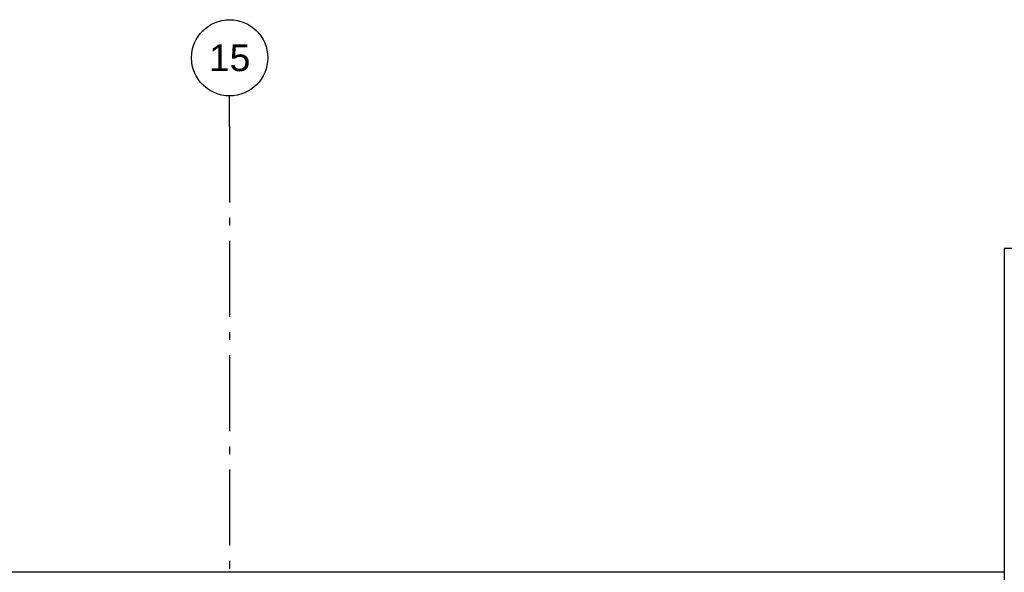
# Model space of a CAD drawing. Header units: millimetres. Extents: x -94445 to -15191, y 1000 to 18261.
# Tile 19 of 108: x -80034 to -73572, y 14635 to 18261. Entities that reach past the tile are written whole.
import ezdxf
from ezdxf.enums import TextEntityAlignment as Align

# ---------------------------------------------------------------- set-up
doc = ezdxf.new("R2010")
doc.units = ezdxf.units.MM
doc.header["$LTSCALE"] = 0.5
doc.header["$MEASUREMENT"] = 0
doc.linetypes.add('Akselinje', pattern=[1500, 1000, -200, 100, -200])
doc.linetypes.add('PLINE', pattern=[0])
doc.layers.add('26-- Yttertak', color=7, linetype='Continuous')
doc.layers.add('82-- Modullinjer', color=7, linetype='Continuous')
doc.styles.add('GENERATED_STYLE_1', font='arial.ttf')

# ---------------------------------------------------------------- blocks, each defined once
blk = doc.blocks.new('Standard grid marker[7]', base_point=(-78655.8, 17760.5))
at = {"layer": '82-- Modullinjer', "linetype": 'Akselinje'}
for q in [(-78655.8, 17760.5), (-78655.8, 1700)]:
    blk.add_line((-78655.8, 17560.5), q, dxfattribs=at)
at = {"layer": '82-- Modullinjer', "linetype": 'PLINE'}
blk.add_circle((-78655.8, 18010.5), 250, dxfattribs=at)
at = {"layer": '82-- Modullinjer', "linetype": 'Akselinje'}
blk.add_point((-78655.8, 17560.5), dxfattribs=at)
blk.add_point((-78655.8, 17560.5), dxfattribs=at)
at = {"layer": '82-- Modullinjer', "style": 'GENERATED_STYLE_1'}
for tag, p in [('AC_MarkerText_1_0', (-78655.8, 18098)), ('AC_MarkerText_1_1', (-78655.8, 1337.5))]:
    blk.add_attdef(tag, text='', height=175, rotation=360, dxfattribs=at).set_placement(p, align=Align.TOP_CENTER)

msp = doc.modelspace()

# ---------------------------------------------------------------- linework, layer by layer
at = {"layer": '26-- Yttertak', "linetype": 'PLINE'}
for p, q in [((-73572.2, 16760.5), (-73572.2, 12665.5)), ((-28486.8, 16760.5), (-73572.2, 16760.5)), ((-73572.2, 14635.2), (-88313.3, 14635.2))]:
    msp.add_line(p, q, dxfattribs=at)

# ---------------------------------------------------------------- block references
at = {"layer": '82-- Modullinjer', "linetype": 'PLINE'}
ref = msp.add_blockref('Standard grid marker[7]', (-78655.8, 17760.5), dxfattribs=at)
ref.add_attrib('AC_MarkerText_1', '15', dxfattribs={"color": 7, "height": 175, "rotation": 360, "style": 'GENERATED_STYLE_1'}).set_placement((-78655.8, 18098), align=Align.TOP_CENTER)

doc.saveas('drawing.dxf')
